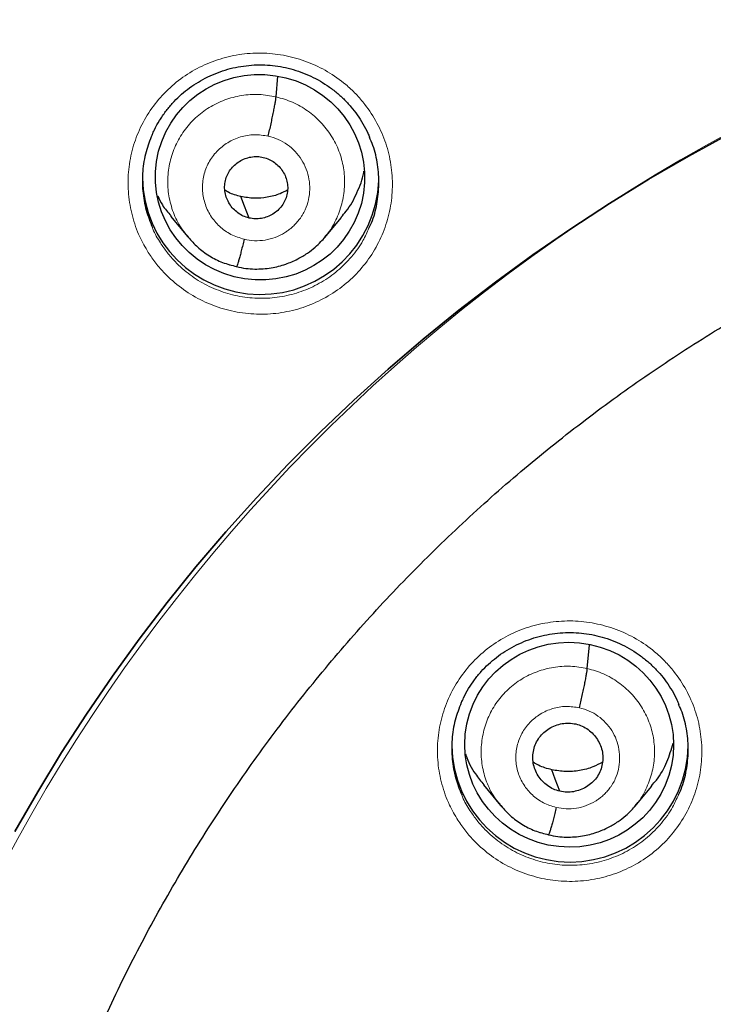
# Model space of a CAD drawing. Header units: millimetres. Extents: x 8 to 2314, y 12 to 2305.
# Tile 63 of 156: x 1064 to 1074, y 1820 to 1834. Entities that reach past the tile are written whole.
import ezdxf

# ---------------------------------------------------------------- set-up
doc = ezdxf.new("R2010")
doc.units = ezdxf.units.MM

msp = doc.modelspace()

# ---------------------------------------------------------------- linework, layer by layer
at = {"color": 7, "linetype": 'Continuous', "lineweight": 30}
for p, q in [((1067.802, 1832.661), (1067.829, 1832.956)), ((1066.286, 1830.942), (1066.532, 1830.645)), ((1068.497, 1830.632), (1068.741, 1830.925)), ((1066.525, 1830.655), (1066.541, 1830.638)), ((1066.543, 1830.64), (1066.536, 1830.649)), ((1067.234, 1830.216), (1067.23, 1830.215)), ((1072.277, 1824.437), (1072.308, 1824.778)), ((1070.784, 1822.762), (1071.03, 1822.465)), ((1072.959, 1822.454), (1073.204, 1822.747)), ((1071.023, 1822.474), (1071.039, 1822.459)), ((1071.041, 1822.461), (1071.035, 1822.469)), ((1071.72, 1822.044), (1071.716, 1822.043))]:
    msp.add_line(p, q, dxfattribs=at)
at = {"color": 252, "linetype": 'Continuous', "lineweight": 0}
for p, q in [((1066.556, 1830.624), (1066.543, 1830.64)), ((1067.23, 1830.215), (1067.085, 1830.263)), ((1071.06, 1822.436), (1071.041, 1822.461)), ((1071.716, 1822.043), (1071.572, 1822.09))]:
    msp.add_line(p, q, dxfattribs=at)
at = {"color": 7, "linetype": 'Continuous', "lineweight": 30, "flags": 128}
for points in [[(1064.048, 1822.094), (1064.376, 1822.665), (1064.718, 1823.228), (1065.076, 1823.781), (1065.448, 1824.326), (1065.835, 1824.86), (1066.235, 1825.385), (1066.65, 1825.899), (1067.078, 1826.402), (1067.52, 1826.893), (1067.974, 1827.374), (1068.441, 1827.842), (1068.921, 1828.298), (1069.412, 1828.742), (1069.916, 1829.173), (1070.43, 1829.591), (1070.956, 1829.996), (1071.492, 1830.386), (1072.038, 1830.763), (1072.595, 1831.126), (1073.161, 1831.474), (1073.735, 1831.808), (1074.319, 1832.126)], [(1074.319, 1832.126), (1073.735, 1831.808), (1073.161, 1831.474), (1072.595, 1831.126), (1072.038, 1830.763), (1071.492, 1830.386), (1070.956, 1829.996), (1070.43, 1829.591), (1069.916, 1829.173), (1069.412, 1828.742), (1068.921, 1828.298), (1068.441, 1827.842), (1067.974, 1827.374), (1067.52, 1826.893), (1067.078, 1826.402), (1066.65, 1825.899), (1066.235, 1825.385), (1065.835, 1824.86), (1065.448, 1824.326), (1065.076, 1823.781), (1064.718, 1823.228), (1064.376, 1822.665), (1064.048, 1822.094)], [(1067.414, 1830.916), (1067.348, 1831.089), (1067.297, 1831.225)], [(1071.883, 1822.671), (1071.817, 1822.844), (1071.766, 1822.981)]]:
    msp.add_lwpolyline(points, dxfattribs=at)
at = {"color": 252, "linetype": 'Continuous', "lineweight": 0}
msp.add_arc((1086.401, 1809.742), 25.454, 359.5039, 180.4634, dxfattribs=at)
at = {"color": 7, "linetype": 'Continuous', "lineweight": 30}
for centre, start, end in [((1067.58, 1831.518), 180.8293, 357.804), ((1072.028, 1823.354), 180.8175, 359.1825)]:
    msp.add_arc(centre, 1.7, start, end, dxfattribs=at)
for centre, major_axis, ratio in [((1067.571, 1831.503), (1.488, -0.227), 0.981562), ((1072.016, 1823.341), (1.494, -0.152), 0.980973)]:
    msp.add_ellipse(centre, major_axis=major_axis, ratio=ratio, dxfattribs=at)
at = {"color": 252, "linetype": 'Continuous', "lineweight": 0}
for points, knots in [([(1086.559, 1858.832), (1085.167, 1858.797), (1082.383, 1858.727), (1078.241, 1858.163), (1074.163, 1857.268), (1070.183, 1856.016), (1066.33, 1854.425), (1062.636, 1852.506), (1059.13, 1850.273), (1055.838, 1847.745), (1052.786, 1844.942), (1049.999, 1841.884), (1047.499, 1838.597), (1045.304, 1835.105), (1043.432, 1831.437), (1041.898, 1827.62), (1040.714, 1823.686), (1039.886, 1819.664), (1039.436, 1815.587), (1039.319, 1811.877), (1039.515, 1809.546), (1039.596, 1808.578)], [0, 0, 0, 0, 0.053444, 0.106887, 0.160331, 0.213774, 0.267218, 0.320661, 0.374105, 0.427548, 0.480992, 0.534435, 0.587879, 0.641323, 0.694766, 0.74821, 0.801653, 0.855097, 0.90854, 0.961984, 1, 1, 1, 1]), ([(1065.965, 1830.422), (1065.922, 1830.496), (1065.826, 1830.662), (1065.728, 1830.944), (1065.672, 1831.258), (1065.671, 1831.576), (1065.724, 1831.889), (1065.83, 1832.189), (1065.985, 1832.467), (1066.186, 1832.714), (1066.425, 1832.925), (1066.698, 1833.092), (1066.994, 1833.212), (1067.308, 1833.281), (1067.629, 1833.297), (1067.948, 1833.259), (1068.257, 1833.169), (1068.547, 1833.029), (1068.776, 1832.867), (1068.951, 1832.703), (1069.108, 1832.522), (1069.26, 1832.287), (1069.387, 1831.994), (1069.462, 1831.684), (1069.484, 1831.366), (1069.45, 1831.05), (1069.364, 1830.744), (1069.227, 1830.457), (1069.043, 1830.197), (1068.817, 1829.972), (1068.557, 1829.788), (1068.268, 1829.65), (1067.96, 1829.561), (1067.641, 1829.526), (1067.32, 1829.543), (1067.006, 1829.614), (1066.708, 1829.735), (1066.435, 1829.904), (1066.226, 1830.088), (1066.071, 1830.264), (1066, 1830.369), (1065.965, 1830.422)], [0, 0, 0, 0, 0.021645, 0.0485283, 0.0754114, 0.1022811, 0.1291506, 0.155996, 0.1828412, 0.2096623, 0.2364834, 0.2632909, 0.2900984, 0.3169088, 0.3437193, 0.370548, 0.3973767, 0.4242309, 0.4510851, 0.4678805, 0.4846758, 0.5115513, 0.5384268, 0.5653029, 0.592179, 0.6190418, 0.6459044, 0.6727416, 0.6995788, 0.7263941, 0.7532094, 0.7800159, 0.8068225, 0.8336373, 0.8604521, 0.8872884, 0.9141249, 0.9409867, 0.9678487, 0.9839243, 1, 1, 1, 1]), ([(1066.536, 1830.649), (1066.501, 1830.691), (1066.413, 1830.796), (1066.319, 1830.995), (1066.253, 1831.234), (1066.238, 1831.481), (1066.271, 1831.726), (1066.35, 1831.961), (1066.473, 1832.176), (1066.638, 1832.363), (1066.837, 1832.513), (1067.062, 1832.622), (1067.304, 1832.685), (1067.556, 1832.705), (1067.72, 1832.675), (1067.802, 1832.661)], [0, 0, 0, 0, 0.051531, 0.130587, 0.209576, 0.288524, 0.367577, 0.446627, 0.525571, 0.604558, 0.683613, 0.762678, 0.841773, 0.920835, 1, 1, 1, 1]), ([(1067.802, 1832.661), (1067.883, 1832.637), (1068.043, 1832.591), (1068.26, 1832.463), (1068.449, 1832.3), (1068.603, 1832.103), (1068.714, 1831.881), (1068.779, 1831.641), (1068.794, 1831.394), (1068.761, 1831.148), (1068.68, 1830.915), (1068.592, 1830.744), (1068.518, 1830.665), (1068.501, 1830.646)], [0, 0, 0, 0, 0.0971406, 0.1941502, 0.2912012, 0.3882178, 0.4852225, 0.5821451, 0.6790192, 0.7760203, 0.873018, 0.9698853, 1, 1, 1, 1]), ([(1067.342, 1830.611), (1067.278, 1830.632), (1067.149, 1830.672), (1066.984, 1830.792), (1066.854, 1830.947), (1066.769, 1831.131), (1066.736, 1831.329), (1066.755, 1831.529), (1066.827, 1831.718), (1066.945, 1831.881), (1067.102, 1832.008), (1067.288, 1832.09), (1067.489, 1832.125), (1067.623, 1832.105), (1067.69, 1832.094)], [0, 0, 0, 0, 0.083334, 0.166666, 0.249998, 0.333329, 0.416665, 0.5, 0.583333, 0.666663, 0.75, 0.833335, 0.916666, 1, 1, 1, 1]), ([(1067.69, 1832.094), (1067.738, 1832.081), (1067.836, 1832.053), (1067.967, 1831.975), (1068.081, 1831.876), (1068.174, 1831.757), (1068.241, 1831.622), (1068.28, 1831.477), (1068.29, 1831.327), (1068.273, 1831.177), (1068.233, 1831.055), (1068.193, 1830.979), (1068.17, 1830.943), (1068.158, 1830.925), (1068.148, 1830.912), (1068.135, 1830.895), (1068.112, 1830.864), (1068.07, 1830.818), (1068.019, 1830.771), (1067.97, 1830.734), (1067.898, 1830.686), (1067.791, 1830.634), (1067.644, 1830.596), (1067.492, 1830.584), (1067.392, 1830.602), (1067.342, 1830.611)], [0, 0, 0, 0, 0.062594, 0.124975, 0.187333, 0.249627, 0.311862, 0.374268, 0.436881, 0.499529, 0.562173, 0.597215, 0.606392, 0.615564, 0.624733, 0.626526, 0.642237, 0.673451, 0.704738, 0.728651, 0.749879, 0.81238, 0.874899, 0.937373, 1, 1, 1, 1]), ([(1066.024, 1830.78), (1066.026, 1830.773), (1066.054, 1830.694), (1066.099, 1830.623), (1066.14, 1830.558)], [0, 0, 0, 0, 0.086084, 1, 1, 1, 1]), ([(1066.14, 1830.558), (1066.172, 1830.511), (1066.236, 1830.416), (1066.374, 1830.259), (1066.561, 1830.094), (1066.805, 1829.942), (1067.072, 1829.834), (1067.352, 1829.77), (1067.639, 1829.755), (1067.925, 1829.786), (1068.2, 1829.866), (1068.459, 1829.989), (1068.692, 1830.154), (1068.893, 1830.356), (1069.045, 1830.564), (1069.111, 1830.711), (1069.138, 1830.772)], [0, 0, 0, 0, 0.04644, 0.092879, 0.170487, 0.248094, 0.325605, 0.403115, 0.480567, 0.558019, 0.635441, 0.712864, 0.79031, 0.867755, 0.945266, 1, 1, 1, 1]), ([(1070.416, 1822.255), (1070.374, 1822.327), (1070.278, 1822.49), (1070.179, 1822.77), (1070.121, 1823.082), (1070.119, 1823.399), (1070.17, 1823.712), (1070.275, 1824.011), (1070.428, 1824.29), (1070.627, 1824.538), (1070.865, 1824.75), (1071.136, 1824.919), (1071.432, 1825.041), (1071.746, 1825.111), (1072.067, 1825.13), (1072.386, 1825.094), (1072.696, 1825.007), (1072.986, 1824.869), (1073.217, 1824.709), (1073.393, 1824.546), (1073.551, 1824.367), (1073.704, 1824.133), (1073.833, 1823.842), (1073.909, 1823.534), (1073.933, 1823.217), (1073.901, 1822.902), (1073.817, 1822.596), (1073.681, 1822.309), (1073.5, 1822.048), (1073.275, 1821.822), (1073.016, 1821.636), (1072.727, 1821.497), (1072.42, 1821.406), (1072.101, 1821.368), (1071.779, 1821.383), (1071.465, 1821.451), (1071.166, 1821.57), (1070.892, 1821.737), (1070.682, 1821.919), (1070.525, 1822.095), (1070.453, 1822.202), (1070.416, 1822.255)], [0, 0, 0, 0, 0.021166, 0.048028, 0.07489, 0.101744, 0.128597, 0.155439, 0.182281, 0.209112, 0.235944, 0.262771, 0.289598, 0.316429, 0.34326, 0.3701, 0.396941, 0.423794, 0.450647, 0.467432, 0.484216, 0.511074, 0.537931, 0.564788, 0.591646, 0.618496, 0.645346, 0.672184, 0.699022, 0.725851, 0.75268, 0.779508, 0.806335, 0.833169, 0.860002, 0.886847, 0.913692, 0.940548, 0.967404, 0.983702, 1, 1, 1, 1]), ([(1071.035, 1822.469), (1071.001, 1822.509), (1070.915, 1822.611), (1070.823, 1822.807), (1070.758, 1823.04), (1070.744, 1823.282), (1070.776, 1823.522), (1070.854, 1823.752), (1070.974, 1823.963), (1071.136, 1824.145), (1071.331, 1824.293), (1071.552, 1824.399), (1071.789, 1824.461), (1072.036, 1824.48), (1072.197, 1824.452), (1072.277, 1824.437)], [0, 0, 0, 0, 0.051029, 0.130127, 0.209157, 0.288146, 0.36724, 0.446333, 0.52532, 0.604349, 0.683446, 0.762553, 0.84169, 0.920793, 1, 1, 1, 1]), ([(1072.277, 1824.437), (1072.356, 1824.415), (1072.514, 1824.37), (1072.726, 1824.244), (1072.911, 1824.084), (1073.062, 1823.892), (1073.171, 1823.674), (1073.235, 1823.44), (1073.25, 1823.198), (1073.218, 1822.957), (1073.138, 1822.729), (1073.052, 1822.562), (1072.98, 1822.485), (1072.963, 1822.467)], [0, 0, 0, 0, 0.097199, 0.194268, 0.291378, 0.388453, 0.485517, 0.582498, 0.679429, 0.776488, 0.873546, 0.970473, 1, 1, 1, 1]), ([(1071.829, 1822.439), (1071.766, 1822.458), (1071.641, 1822.497), (1071.481, 1822.613), (1071.356, 1822.763), (1071.274, 1822.94), (1071.241, 1823.132), (1071.26, 1823.326), (1071.329, 1823.507), (1071.444, 1823.665), (1071.596, 1823.788), (1071.776, 1823.868), (1071.971, 1823.902), (1072.1, 1823.882), (1072.165, 1823.872)], [0, 0, 0, 0, 0.083334, 0.166666, 0.249998, 0.333329, 0.416665, 0.5, 0.583334, 0.666669, 0.750004, 0.833338, 0.916665, 1, 1, 1, 1]), ([(1072.165, 1823.872), (1072.212, 1823.858), (1072.306, 1823.832), (1072.433, 1823.757), (1072.544, 1823.661), (1072.633, 1823.546), (1072.698, 1823.416), (1072.736, 1823.275), (1072.746, 1823.13), (1072.729, 1822.986), (1072.691, 1822.868), (1072.652, 1822.795), (1072.63, 1822.76), (1072.618, 1822.742), (1072.608, 1822.73), (1072.596, 1822.713), (1072.573, 1822.683), (1072.533, 1822.639), (1072.484, 1822.594), (1072.437, 1822.558), (1072.367, 1822.512), (1072.263, 1822.461), (1072.121, 1822.424), (1071.973, 1822.412), (1071.877, 1822.43), (1071.829, 1822.439)], [0, 0, 0, 0, 0.062594, 0.124975, 0.187334, 0.249627, 0.311862, 0.374267, 0.436881, 0.499532, 0.562176, 0.59722, 0.606397, 0.615571, 0.624741, 0.626605, 0.642407, 0.673529, 0.703965, 0.727682, 0.749884, 0.812384, 0.874901, 0.937373, 1, 1, 1, 1]), ([(1070.472, 1822.621), (1070.475, 1822.61), (1070.504, 1822.53), (1070.55, 1822.457), (1070.59, 1822.394)], [0, 0, 0, 0, 0.126176, 1, 1, 1, 1]), ([(1070.59, 1822.394), (1070.623, 1822.346), (1070.688, 1822.251), (1070.828, 1822.094), (1071.016, 1821.931), (1071.261, 1821.781), (1071.528, 1821.675), (1071.809, 1821.613), (1072.097, 1821.6), (1072.382, 1821.633), (1072.658, 1821.714), (1072.915, 1821.839), (1073.148, 1822.006), (1073.347, 1822.208), (1073.497, 1822.415), (1073.56, 1822.56), (1073.586, 1822.619)], [0, 0, 0, 0, 0.047094, 0.094188, 0.171795, 0.249402, 0.326965, 0.404527, 0.48206, 0.559592, 0.637104, 0.714616, 0.792132, 0.869648, 0.94719, 1, 1, 1, 1])]:
    msp.add_open_spline(points, degree=3, knots=knots, dxfattribs=at)
at = {"color": 7, "linetype": 'Continuous', "lineweight": 30}
for points, knots in [([(1086.559, 1858.846), (1086.388, 1858.847), (1085.783, 1858.851), (1084.753, 1858.819), (1083.476, 1858.753), (1082.227, 1858.652), (1081.011, 1858.523), (1079.831, 1858.367), (1078.686, 1858.187), (1077.569, 1857.985), (1076.414, 1857.749), (1075.226, 1857.475), (1074.009, 1857.161), (1072.835, 1856.826), (1071.702, 1856.473), (1070.611, 1856.104), (1069.531, 1855.711), (1068.466, 1855.295), (1067.417, 1854.856), (1066.416, 1854.41), (1065.463, 1853.959), (1064.555, 1853.506), (1063.694, 1853.052), (1062.852, 1852.587), (1062.031, 1852.112), (1061.235, 1851.628), (1060.488, 1851.154), (1059.79, 1850.692), (1059.014, 1850.158), (1058.161, 1849.543), (1057.237, 1848.84), (1056.36, 1848.139), (1055.529, 1847.441), (1054.743, 1846.749), (1054, 1846.065), (1053.299, 1845.392), (1052.66, 1844.752), (1052.077, 1844.147), (1051.547, 1843.577), (1051.038, 1843.012), (1050.537, 1842.437), (1050.031, 1841.835), (1049.516, 1841.201), (1048.972, 1840.505), (1048.401, 1839.745), (1047.805, 1838.914), (1047.206, 1838.037), (1046.605, 1837.114), (1046.006, 1836.142), (1045.41, 1835.122), (1044.822, 1834.051), (1044.234, 1832.912), (1043.655, 1831.709), (1043.095, 1830.452), (1042.568, 1829.171), (1042.076, 1827.869), (1041.623, 1826.548), (1041.198, 1825.178), (1040.807, 1823.759), (1040.454, 1822.29), (1040.15, 1820.806), (1039.928, 1819.493), (1039.77, 1818.357), (1039.658, 1817.403), (1039.566, 1816.445), (1039.495, 1815.488), (1039.446, 1814.551), (1039.417, 1813.651), (1039.405, 1812.805), (1039.408, 1812.012), (1039.422, 1811.274), (1039.446, 1810.593), (1039.476, 1809.969), (1039.511, 1809.402), (1039.549, 1808.887), (1039.578, 1808.561), (1039.591, 1808.406)], [0, 0, 0, 0, 0.006544, 0.023189, 0.039523, 0.055546, 0.071256, 0.086381, 0.101202, 0.115717, 0.129924, 0.146436, 0.162509, 0.178142, 0.193332, 0.208079, 0.222382, 0.237481, 0.252055, 0.266105, 0.279635, 0.292647, 0.305143, 0.317126, 0.329717, 0.341696, 0.353067, 0.363835, 0.374004, 0.389463, 0.404424, 0.418894, 0.432876, 0.446375, 0.459391, 0.471927, 0.483983, 0.494402, 0.504436, 0.514088, 0.523822, 0.533964, 0.544517, 0.555483, 0.568182, 0.581397, 0.595131, 0.609385, 0.624161, 0.639462, 0.655288, 0.67164, 0.689316, 0.707215, 0.725199, 0.743263, 0.761405, 0.77962, 0.799171, 0.818799, 0.838502, 0.858276, 0.870742, 0.883236, 0.895758, 0.908306, 0.920692, 0.932393, 0.94338, 0.953654, 0.963217, 0.97207, 0.980075, 0.987398, 0.994039, 1, 1, 1, 1]), ([(1041.799, 1817.046), (1041.838, 1817.296), (1041.917, 1817.802), (1042.053, 1818.561), (1042.203, 1819.325), (1042.366, 1820.086), (1042.544, 1820.844), (1042.734, 1821.599), (1042.939, 1822.35), (1043.156, 1823.098), (1043.387, 1823.842), (1043.631, 1824.581), (1043.888, 1825.317), (1044.159, 1826.048), (1044.442, 1826.774), (1044.738, 1827.495), (1045.047, 1828.211), (1045.369, 1828.922), (1045.704, 1829.627), (1046.051, 1830.326), (1046.41, 1831.019), (1046.782, 1831.706), (1047.166, 1832.386), (1047.562, 1833.06), (1047.969, 1833.726), (1048.389, 1834.386), (1048.821, 1835.038), (1049.264, 1835.683), (1049.718, 1836.32), (1050.184, 1836.949), (1050.661, 1837.57), (1051.149, 1838.183), (1051.647, 1838.787), (1052.157, 1839.382), (1052.677, 1839.969), (1053.207, 1840.547), (1053.748, 1841.115), (1054.298, 1841.674), (1054.859, 1842.224), (1055.429, 1842.764), (1056.009, 1843.294), (1056.598, 1843.814), (1057.197, 1844.323), (1057.804, 1844.823), (1058.42, 1845.312), (1059.045, 1845.79), (1059.678, 1846.257), (1060.32, 1846.714), (1060.969, 1847.159), (1061.627, 1847.593), (1062.292, 1848.016), (1062.964, 1848.427), (1063.644, 1848.827), (1064.33, 1849.214), (1065.024, 1849.59), (1065.724, 1849.954), (1066.431, 1850.306), (1067.143, 1850.646), (1067.862, 1850.974), (1068.586, 1851.289), (1069.316, 1851.591), (1070.051, 1851.881), (1070.791, 1852.159), (1071.536, 1852.423), (1072.286, 1852.675), (1073.04, 1852.914), (1073.798, 1853.139), (1074.56, 1853.352), (1075.326, 1853.552), (1076.095, 1853.738), (1076.868, 1853.911), (1077.643, 1854.071), (1078.421, 1854.218), (1079.202, 1854.351), (1079.984, 1854.471), (1080.769, 1854.577), (1081.556, 1854.67), (1082.344, 1854.749), (1083.134, 1854.814), (1083.924, 1854.866), (1084.715, 1854.905), (1085.507, 1854.93), (1086.122, 1854.939), (1086.472, 1854.939), (1086.559, 1854.94)], [0, 0, 0, 0, 0.011994, 0.024296, 0.036598, 0.048899, 0.061201, 0.073503, 0.085804, 0.098106, 0.110407, 0.122709, 0.13501, 0.147312, 0.159613, 0.171914, 0.184216, 0.196517, 0.208818, 0.221119, 0.23342, 0.245721, 0.258022, 0.270323, 0.282624, 0.294925, 0.307225, 0.319526, 0.331827, 0.344127, 0.356428, 0.368728, 0.381028, 0.393329, 0.405629, 0.417929, 0.430229, 0.442529, 0.454829, 0.467129, 0.479428, 0.491728, 0.504028, 0.516327, 0.528627, 0.540926, 0.553226, 0.565525, 0.577824, 0.590124, 0.602423, 0.614722, 0.627021, 0.63932, 0.651619, 0.663918, 0.676217, 0.688515, 0.700814, 0.713113, 0.725411, 0.73771, 0.750009, 0.762307, 0.774606, 0.786904, 0.799202, 0.811501, 0.823799, 0.836097, 0.848396, 0.860694, 0.872992, 0.88529, 0.897588, 0.909887, 0.922185, 0.934483, 0.946781, 0.959079, 0.971377, 0.983675, 0.995973, 1, 1, 1, 1]), ([(1066.021, 1832.112), (1066.032, 1832.137), (1066.062, 1832.209), (1066.126, 1832.322), (1066.212, 1832.449), (1066.308, 1832.566), (1066.414, 1832.673), (1066.528, 1832.769), (1066.652, 1832.855), (1066.784, 1832.931), (1066.924, 1832.995), (1067.069, 1833.047), (1067.219, 1833.085), (1067.372, 1833.11), (1067.525, 1833.122), (1067.677, 1833.119), (1067.828, 1833.102), (1067.977, 1833.073), (1068.124, 1833.03), (1068.268, 1832.974), (1068.406, 1832.905), (1068.538, 1832.824), (1068.662, 1832.733), (1068.776, 1832.631), (1068.879, 1832.52), (1068.972, 1832.4), (1069.053, 1832.273), (1069.112, 1832.165), (1069.138, 1832.098), (1069.146, 1832.078)], [0, 0, 0, 0, 0.0207, 0.059944, 0.098977, 0.137592, 0.175647, 0.213316, 0.25135, 0.289834, 0.328649, 0.367653, 0.406671, 0.445519, 0.484082, 0.522295, 0.560184, 0.598336, 0.636801, 0.675506, 0.714354, 0.753217, 0.791964, 0.83051, 0.868771, 0.906828, 0.945187, 0.983845, 1, 1, 1, 1]), ([(1063.351, 1811.578), (1063.361, 1811.726), (1063.384, 1812.058), (1063.436, 1812.574), (1063.504, 1813.125), (1063.587, 1813.675), (1063.683, 1814.222), (1063.792, 1814.766), (1063.915, 1815.308), (1064.052, 1815.847), (1064.202, 1816.383), (1064.366, 1816.914), (1064.542, 1817.442), (1064.732, 1817.965), (1064.935, 1818.483), (1065.151, 1818.996), (1065.379, 1819.504), (1065.62, 1820.007), (1065.874, 1820.503), (1066.14, 1820.993), (1066.418, 1821.477), (1066.708, 1821.954), (1067.01, 1822.423), (1067.323, 1822.885), (1067.648, 1823.34), (1067.984, 1823.787), (1068.331, 1824.225), (1068.69, 1824.655), (1069.058, 1825.076), (1069.437, 1825.488), (1069.827, 1825.891), (1070.226, 1826.285), (1070.635, 1826.669), (1071.053, 1827.042), (1071.481, 1827.406), (1071.918, 1827.759), (1072.363, 1828.102), (1072.817, 1828.434), (1073.279, 1828.755), (1073.748, 1829.064), (1074.226, 1829.363), (1074.71, 1829.649), (1075.202, 1829.924), (1075.7, 1830.188), (1076.205, 1830.439), (1076.716, 1830.677), (1077.233, 1830.904), (1077.755, 1831.118), (1078.282, 1831.319), (1078.814, 1831.508), (1079.351, 1831.684), (1079.892, 1831.847), (1080.437, 1831.997), (1080.986, 1832.133), (1081.537, 1832.257), (1082.092, 1832.367), (1082.649, 1832.464), (1083.209, 1832.547), (1083.77, 1832.617), (1084.333, 1832.674), (1084.897, 1832.717), (1085.462, 1832.746), (1086.028, 1832.762), (1086.594, 1832.764), (1087.16, 1832.752), (1087.725, 1832.727), (1088.29, 1832.689), (1088.853, 1832.637), (1089.415, 1832.571), (1089.975, 1832.492), (1090.533, 1832.399), (1091.076, 1832.296), (1091.431, 1832.218), (1091.602, 1832.181)], [0, 0, 0, 0, 0.011326, 0.025476, 0.039627, 0.053777, 0.067926, 0.082076, 0.096226, 0.110375, 0.124524, 0.138673, 0.152821, 0.16697, 0.181117, 0.195265, 0.209412, 0.223559, 0.237705, 0.251851, 0.265996, 0.280141, 0.294285, 0.308429, 0.322573, 0.336716, 0.350858, 0.365, 0.379142, 0.393283, 0.407423, 0.421563, 0.435702, 0.449841, 0.463979, 0.478117, 0.492255, 0.506392, 0.520528, 0.534664, 0.548799, 0.562935, 0.577069, 0.591203, 0.605337, 0.619471, 0.633604, 0.647736, 0.661868, 0.676, 0.690132, 0.704264, 0.718395, 0.732526, 0.746656, 0.760787, 0.774917, 0.789047, 0.803177, 0.817306, 0.831436, 0.845566, 0.859695, 0.873825, 0.887954, 0.902084, 0.916213, 0.930342, 0.944472, 0.958601, 0.972731, 0.986861, 1, 1, 1, 1]), ([(1067.69, 1832.094), (1067.696, 1832.124), (1067.71, 1832.183), (1067.73, 1832.272), (1067.748, 1832.358), (1067.765, 1832.439), (1067.779, 1832.512), (1067.79, 1832.575), (1067.799, 1832.628), (1067.801, 1832.65), (1067.802, 1832.661)], [0, 0, 0, 0, 0.1247544, 0.2492982, 0.3743216, 0.4997875, 0.625294, 0.7504278, 0.8751188, 1, 1, 1, 1]), ([(1066.02, 1832.115), (1065.988, 1832.034), (1065.922, 1831.865), (1065.878, 1831.591), (1065.879, 1831.307), (1065.924, 1831.032), (1065.992, 1830.862), (1066.024, 1830.78)], [0, 0, 0, 0, 0.189358, 0.395876, 0.602395, 0.809033, 1, 1, 1, 1]), ([(1069.138, 1830.772), (1069.15, 1830.797), (1069.205, 1830.906), (1069.256, 1831.119), (1069.289, 1831.401), (1069.267, 1831.685), (1069.219, 1831.914), (1069.161, 1832.04), (1069.143, 1832.079)], [0, 0, 0, 0, 0.061825, 0.272428, 0.483032, 0.693756, 0.904481, 1, 1, 1, 1]), ([(1067.414, 1830.916), (1067.385, 1830.925), (1067.328, 1830.941), (1067.252, 1830.988), (1067.185, 1831.047), (1067.131, 1831.117), (1067.09, 1831.196), (1067.066, 1831.281), (1067.06, 1831.369), (1067.072, 1831.456), (1067.1, 1831.539), (1067.144, 1831.615), (1067.204, 1831.681), (1067.275, 1831.734), (1067.355, 1831.773), (1067.441, 1831.797), (1067.53, 1831.805), (1067.589, 1831.795), (1067.618, 1831.789)], [0, 0, 0, 0, 0.062618, 0.125102, 0.187763, 0.250498, 0.313064, 0.375356, 0.437617, 0.500013, 0.562404, 0.624656, 0.68694, 0.749503, 0.812239, 0.874901, 0.937384, 1, 1, 1, 1]), ([(1067.618, 1831.789), (1067.647, 1831.781), (1067.704, 1831.764), (1067.78, 1831.718), (1067.847, 1831.659), (1067.901, 1831.588), (1067.942, 1831.509), (1067.966, 1831.425), (1067.972, 1831.337), (1067.96, 1831.25), (1067.932, 1831.166), (1067.888, 1831.09), (1067.828, 1831.025), (1067.757, 1830.972), (1067.677, 1830.933), (1067.591, 1830.909), (1067.502, 1830.901), (1067.443, 1830.911), (1067.414, 1830.916)], [0, 0, 0, 0, 0.062619, 0.125102, 0.187764, 0.250499, 0.313065, 0.375356, 0.437618, 0.500013, 0.562404, 0.624657, 0.686941, 0.749503, 0.812239, 0.874902, 0.937385, 1, 1, 1, 1]), ([(1068.736, 1830.93), (1068.761, 1830.957), (1068.857, 1831.06), (1068.967, 1831.279), (1069.05, 1831.477), (1069.064, 1831.586), (1069.065, 1831.593)], [0, 0, 0, 0, 0.149705, 0.560587, 0.972022, 1, 1, 1, 1]), ([(1067.297, 1831.225), (1067.234, 1831.241), (1067.153, 1831.262), (1067.083, 1831.306), (1067.067, 1831.316)], [0, 0, 0, 0, 0.769143, 1, 1, 1, 1]), ([(1067.967, 1831.318), (1067.931, 1831.3), (1067.84, 1831.252), (1067.677, 1831.211), (1067.485, 1831.192), (1067.36, 1831.214), (1067.297, 1831.225)], [0, 0, 0, 0, 0.1729, 0.448933, 0.724174, 1, 1, 1, 1]), ([(1066.101, 1831.238), (1066.121, 1831.192), (1066.169, 1831.086), (1066.247, 1830.997), (1066.292, 1830.946)], [0, 0, 0, 0, 0.423545, 1, 1, 1, 1]), ([(1066.541, 1830.638), (1066.583, 1830.591), (1066.674, 1830.49), (1066.841, 1830.369), (1067.03, 1830.27), (1067.167, 1830.236), (1067.235, 1830.218)], [0, 0, 0, 0, 0.230999, 0.488474, 0.74459, 1, 1, 1, 1]), ([(1067.235, 1830.218), (1067.279, 1830.208), (1067.365, 1830.19), (1067.533, 1830.179), (1067.726, 1830.193), (1067.934, 1830.246), (1068.108, 1830.321), (1068.249, 1830.405), (1068.359, 1830.491), (1068.443, 1830.57), (1068.487, 1830.621), (1068.507, 1830.644)], [0, 0, 0, 0, 0.095837, 0.186896, 0.355381, 0.506416, 0.639971, 0.756006, 0.854609, 0.935879, 1, 1, 1, 1]), ([(1067.342, 1830.611), (1067.336, 1830.583), (1067.322, 1830.525), (1067.302, 1830.445), (1067.284, 1830.374), (1067.267, 1830.312), (1067.253, 1830.265), (1067.242, 1830.232), (1067.237, 1830.223), (1067.235, 1830.219)], [0, 0, 0, 0, 0.145977, 0.291894, 0.43777, 0.583394, 0.728809, 0.874423, 1, 1, 1, 1]), ([(1070.467, 1823.944), (1070.477, 1823.967), (1070.507, 1824.038), (1070.569, 1824.149), (1070.654, 1824.277), (1070.749, 1824.395), (1070.854, 1824.502), (1070.969, 1824.599), (1071.092, 1824.685), (1071.224, 1824.761), (1071.363, 1824.826), (1071.509, 1824.879), (1071.658, 1824.918), (1071.811, 1824.944), (1071.964, 1824.957), (1072.116, 1824.955), (1072.267, 1824.939), (1072.416, 1824.911), (1072.564, 1824.869), (1072.707, 1824.814), (1072.846, 1824.746), (1072.978, 1824.667), (1073.102, 1824.576), (1073.217, 1824.475), (1073.321, 1824.365), (1073.414, 1824.247), (1073.496, 1824.12), (1073.557, 1824.01), (1073.585, 1823.941), (1073.593, 1823.919)], [0, 0, 0, 0, 0.019272, 0.058504, 0.097528, 0.136135, 0.174183, 0.211846, 0.249874, 0.288347, 0.327149, 0.366135, 0.405132, 0.443958, 0.482498, 0.520688, 0.558552, 0.596675, 0.63511, 0.673782, 0.712594, 0.751418, 0.790124, 0.828629, 0.866849, 0.904865, 0.943186, 0.98181, 1, 1, 1, 1]), ([(1072.165, 1823.872), (1072.172, 1823.901), (1072.185, 1823.96), (1072.205, 1824.05), (1072.223, 1824.135), (1072.24, 1824.216), (1072.254, 1824.289), (1072.265, 1824.352), (1072.274, 1824.405), (1072.276, 1824.426), (1072.277, 1824.437)], [0, 0, 0, 0, 0.124916, 0.249505, 0.374493, 0.499877, 0.625289, 0.750351, 0.875029, 1, 1, 1, 1]), ([(1070.465, 1823.948), (1070.433, 1823.865), (1070.367, 1823.694), (1070.325, 1823.418), (1070.327, 1823.135), (1070.374, 1822.864), (1070.44, 1822.698), (1070.472, 1822.621)], [0, 0, 0, 0, 0.195117, 0.402194, 0.609272, 0.81642, 1, 1, 1, 1]), ([(1073.586, 1822.619), (1073.599, 1822.646), (1073.655, 1822.758), (1073.705, 1822.972), (1073.737, 1823.254), (1073.713, 1823.536), (1073.664, 1823.762), (1073.607, 1823.884), (1073.59, 1823.92)], [0, 0, 0, 0, 0.067233, 0.27813, 0.489027, 0.69999, 0.910953, 1, 1, 1, 1]), ([(1071.883, 1822.671), (1071.851, 1822.68), (1071.788, 1822.698), (1071.703, 1822.75), (1071.629, 1822.816), (1071.568, 1822.894), (1071.524, 1822.981), (1071.497, 1823.075), (1071.49, 1823.173), (1071.503, 1823.269), (1071.534, 1823.362), (1071.584, 1823.446), (1071.65, 1823.519), (1071.729, 1823.578), (1071.818, 1823.621), (1071.913, 1823.647), (1072.013, 1823.657), (1072.078, 1823.645), (1072.11, 1823.64)], [0, 0, 0, 0, 0.062618, 0.125101, 0.187763, 0.250498, 0.313063, 0.375353, 0.437613, 0.500007, 0.562399, 0.624654, 0.686939, 0.749503, 0.812238, 0.874901, 0.937384, 1, 1, 1, 1]), ([(1072.11, 1823.64), (1072.142, 1823.63), (1072.205, 1823.612), (1072.29, 1823.56), (1072.364, 1823.495), (1072.425, 1823.417), (1072.47, 1823.329), (1072.497, 1823.235), (1072.503, 1823.138), (1072.49, 1823.041), (1072.459, 1822.949), (1072.41, 1822.864), (1072.344, 1822.791), (1072.265, 1822.733), (1072.176, 1822.689), (1072.08, 1822.663), (1071.981, 1822.654), (1071.916, 1822.665), (1071.883, 1822.671)], [0, 0, 0, 0, 0.0626179, 0.1251015, 0.1877633, 0.2504983, 0.3130634, 0.3753532, 0.4376128, 0.5000072, 0.5623992, 0.6246537, 0.6869392, 0.7495027, 0.8122381, 0.8749005, 0.9373838, 1, 1, 1, 1]), ([(1073.199, 1822.752), (1073.223, 1822.778), (1073.317, 1822.879), (1073.429, 1823.087), (1073.485, 1823.274), (1073.513, 1823.365)], [0, 0, 0, 0, 0.155156, 0.590168, 1, 1, 1, 1]), ([(1070.527, 1823.212), (1070.529, 1823.206), (1070.557, 1823.101), (1070.642, 1822.946), (1070.748, 1822.817), (1070.79, 1822.766)], [0, 0, 0, 0, 0.038807, 0.622798, 1, 1, 1, 1]), ([(1071.766, 1822.981), (1071.7, 1822.998), (1071.606, 1823.023), (1071.524, 1823.074), (1071.499, 1823.09)], [0, 0, 0, 0, 0.691913, 1, 1, 1, 1]), ([(1072.494, 1823.09), (1072.449, 1823.066), (1072.345, 1823.011), (1072.166, 1822.965), (1071.964, 1822.946), (1071.832, 1822.969), (1071.766, 1822.981)], [0, 0, 0, 0, 0.201337, 0.467878, 0.733656, 1, 1, 1, 1]), ([(1071.039, 1822.459), (1071.081, 1822.412), (1071.17, 1822.313), (1071.334, 1822.194), (1071.52, 1822.097), (1071.654, 1822.063), (1071.721, 1822.046)], [0, 0, 0, 0, 0.231284, 0.488658, 0.744678, 1, 1, 1, 1]), ([(1071.721, 1822.046), (1071.764, 1822.037), (1071.849, 1822.019), (1072.013, 1822.008), (1072.203, 1822.022), (1072.406, 1822.074), (1072.577, 1822.147), (1072.715, 1822.23), (1072.824, 1822.314), (1072.906, 1822.392), (1072.95, 1822.442), (1072.969, 1822.465)], [0, 0, 0, 0, 0.095724, 0.186685, 0.355023, 0.50597, 0.639496, 0.75556, 0.854247, 0.935664, 1, 1, 1, 1]), ([(1071.829, 1822.439), (1071.822, 1822.41), (1071.808, 1822.352), (1071.788, 1822.273), (1071.77, 1822.201), (1071.753, 1822.14), (1071.739, 1822.093), (1071.728, 1822.06), (1071.723, 1822.051), (1071.721, 1822.047)], [0, 0, 0, 0, 0.14577, 0.291598, 0.437493, 0.583216, 0.728755, 0.87445, 1, 1, 1, 1])]:
    msp.add_open_spline(points, degree=3, knots=knots, dxfattribs=at)

doc.saveas('drawing.dxf')
